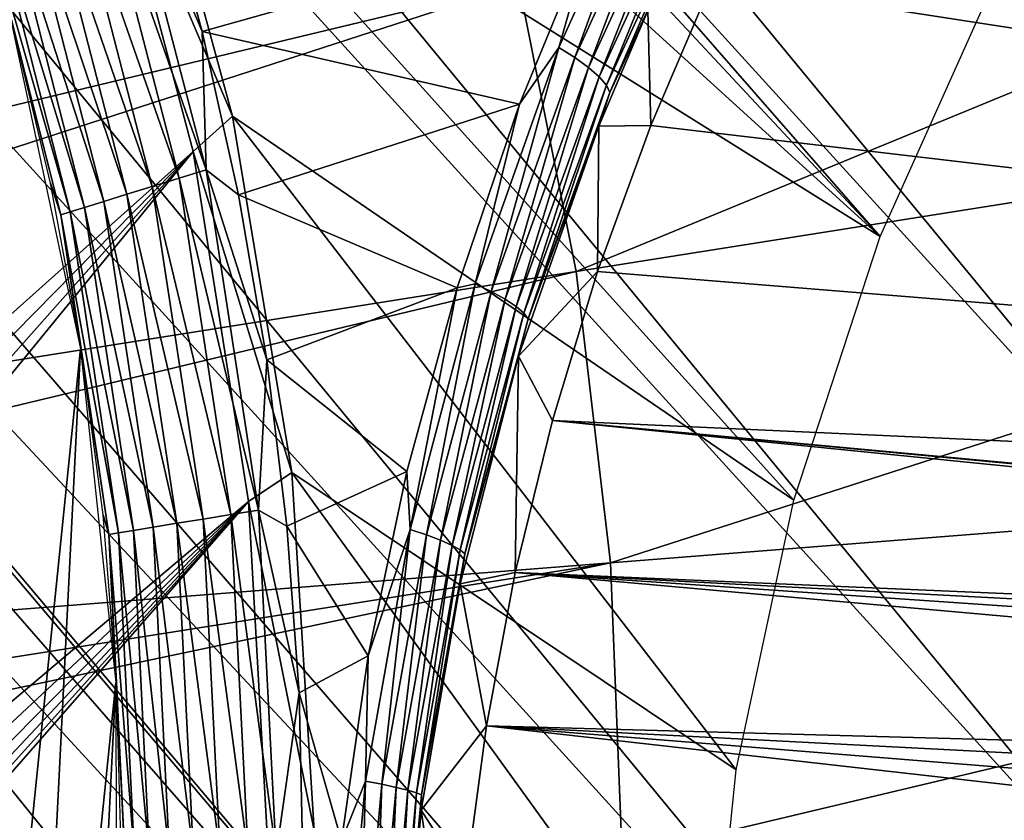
# Model space of a CAD drawing. Header units: millimetres. Extents: x -30.2 to 30.2, y -30.2 to 30.2.
# Tile 209 of 256: x 9.7 to 12.8, y 0.1 to 2.6. Entities that reach past the tile are written whole.
import ezdxf

# ---------------------------------------------------------------- set-up
doc = ezdxf.new("R2010")
doc.units = ezdxf.units.MM
doc.header["$LTSCALE"] = 52.148148
for name, color, linetype in [('1', 7, 'CONTINUOUS'), ('112', 7, 'CONTINUOUS'), ('180', 7, 'CONTINUOUS'), ('188', 7, 'CONTINUOUS'), ('189', 7, 'CONTINUOUS'), ('72', 7, 'CONTINUOUS'), ('75', 7, 'CONTINUOUS'), ('79', 7, 'CONTINUOUS'), ('81', 7, 'CONTINUOUS'), ('82', 7, 'CONTINUOUS'), ('84', 7, 'CONTINUOUS')]:
    doc.layers.add(name, color=color, linetype=linetype)

msp = doc.modelspace()

# ---------------------------------------------------------------- linework, layer by layer
at = {"layer": '1', "color": 251, "linetype": 'Continuous', "true_color": 0x4c4c4c}
for points in [[(5.1649, 2.6317, 6.9605), (5.3555, 2.2183, 6.9605), (10.3341, 5.2655, 6.8418), (5.1649, 2.6317, 6.9605)], [(10.3341, 5.2655, 6.8418), (5.3555, 2.2183, 6.9605), (10.7153, 4.4384, 6.8418), (10.3341, 5.2655, 6.8418)], [(5.3555, 2.2183, 6.9605), (5.513, 1.7913, 6.9605), (10.7153, 4.4384, 6.8418), (5.3555, 2.2183, 6.9605)], [(10.7153, 4.4384, 6.8418), (5.513, 1.7913, 6.9605), (11.0305, 3.584, 6.8418), (10.7153, 4.4384, 6.8418)], [(11.2777, 2.7075, 6.8418), (11.4554, 1.8144, 6.8418), (16.9168, 4.0614, 6.644), (11.2777, 2.7075, 6.8418)], [(16.9168, 4.0614, 6.644), (11.4554, 1.8144, 6.8418), (17.1833, 2.7216, 6.644), (16.9168, 4.0614, 6.644)], [(5.513, 1.7913, 6.9605), (5.6366, 1.3532, 6.9605), (11.0305, 3.584, 6.8418), (5.513, 1.7913, 6.9605)], [(11.0305, 3.584, 6.8418), (5.6366, 1.3532, 6.9605), (11.2777, 2.7075, 6.8418), (11.0305, 3.584, 6.8418)], [(11.4554, 1.8144, 6.8418), (11.5624, 0.91, 6.8418), (17.1833, 2.7216, 6.644), (11.4554, 1.8144, 6.8418)], [(17.1833, 2.7216, 6.644), (11.5624, 0.91, 6.8418), (17.3438, 1.365, 6.644), (17.1833, 2.7216, 6.644)], [(5.6366, 1.3532, 6.9605), (5.7254, 0.9068, 6.9605), (11.2777, 2.7075, 6.8418), (5.6366, 1.3532, 6.9605)], [(11.2777, 2.7075, 6.8418), (5.7254, 0.9068, 6.9605), (11.4554, 1.8144, 6.8418), (11.2777, 2.7075, 6.8418)], [(5.7254, 0.9068, 6.9605), (5.7789, 0.4548, 6.9605), (11.4554, 1.8144, 6.8418), (5.7254, 0.9068, 6.9605)], [(11.4554, 1.8144, 6.8418), (5.7789, 0.4548, 6.9605), (11.5624, 0.91, 6.8418), (11.4554, 1.8144, 6.8418)], [(11.5624, 0.91, 6.8418), (11.5982, 0, 6.8418), (17.3438, 1.365, 6.644), (11.5624, 0.91, 6.8418)], [(11.5982, 0, 6.8418), (14.4895, 0, 6.7531), (17.3438, 1.365, 6.644), (11.5982, 0, 6.8418)], [(5.7789, 0.4548, 6.9605), (5.7967, 0, 6.9605), (11.5624, 0.91, 6.8418), (5.7789, 0.4548, 6.9605)], [(5.7967, 0, 6.9605), (7.2458, 0, 6.9383), (11.5624, 0.91, 6.8418), (5.7967, 0, 6.9605)], [(11.5624, 0.91, 6.8418), (7.2458, 0, 6.9383), (11.5982, 0, 6.8418), (11.5624, 0.91, 6.8418)]]:
    msp.add_3dface(points, dxfattribs=at)
at = {"layer": '112', "color": 251, "linetype": 'Continuous', "true_color": 0x4c4c4c}
for points in [[(13.3362, -2.5725, -131.7), (5.9544, 5.3424, -131.7), (-0.6319, 13.5701, -131.7), (13.3362, -2.5725, -131.7)], [(13.4485, -1.9183, -131.7), (13.3362, -2.5725, -131.7), (-0.6319, 13.5701, -131.7), (13.4485, -1.9183, -131.7)], [(0.6768, 13.5679, -131.7), (13.4485, -1.9183, -131.7), (-0.6319, 13.5701, -131.7), (0.6768, 13.5679, -131.7)], [(13.5711, -0.6036, -131.7), (13.4485, -1.9183, -131.7), (0.6768, 13.5679, -131.7), (13.5711, -0.6036, -131.7)], [(1.9947, 13.4364, -131.7), (13.5711, -0.6036, -131.7), (0.6768, 13.5679, -131.7), (1.9947, 13.4364, -131.7)], [(13.563, 0.7327, -131.7), (13.5711, -0.6036, -131.7), (1.9947, 13.4364, -131.7), (13.563, 0.7327, -131.7)], [(3.2919, 13.1801, -131.7), (13.563, 0.7327, -131.7), (1.9947, 13.4364, -131.7), (3.2919, 13.1801, -131.7)], [(13.4273, 2.0581, -131.7), (13.563, 0.7327, -131.7), (3.2919, 13.1801, -131.7), (13.4273, 2.0581, -131.7)], [(4.5421, 12.8019, -131.7), (13.4273, 2.0581, -131.7), (3.2919, 13.1801, -131.7), (4.5421, 12.8019, -131.7)], [(13.1663, 3.3439, -131.7), (13.4273, 2.0581, -131.7), (4.5421, 12.8019, -131.7), (13.1663, 3.3439, -131.7)], [(6.508, 4.6462, -131.7), (5.9544, 5.3424, -131.7), (13.1898, -3.2295, -131.7), (6.508, 4.6462, -131.7)], [(13.1898, -3.2295, -131.7), (5.9544, 5.3424, -131.7), (13.3362, -2.5725, -131.7), (13.1898, -3.2295, -131.7)], [(6.9906, 3.8786, -131.7), (6.508, 4.6462, -131.7), (13.1898, -3.2295, -131.7), (6.9906, 3.8786, -131.7)], [(7.3855, 3.07, -131.7), (6.9906, 3.8786, -131.7), (13.1898, -3.2295, -131.7), (7.3855, 3.07, -131.7)], [(7.6788, 2.2422, -131.7), (7.3855, 3.07, -131.7), (13.0109, -3.8842, -131.7), (7.6788, 2.2422, -131.7)], [(13.0109, -3.8842, -131.7), (7.3855, 3.07, -131.7), (13.1898, -3.2295, -131.7), (13.0109, -3.8842, -131.7)], [(7.8785, 1.3724, -131.7), (7.6788, 2.2422, -131.7), (13.0109, -3.8842, -131.7), (7.8785, 1.3724, -131.7)], [(7.9835, 0.4817, -131.7), (7.8785, 1.3724, -131.7), (12.8006, -4.5314, -131.7), (7.9835, 0.4817, -131.7)], [(12.8006, -4.5314, -131.7), (7.8785, 1.3724, -131.7), (13.0109, -3.8842, -131.7), (12.8006, -4.5314, -131.7)], [(7.9899, -0.4001, -131.7), (7.9835, 0.4817, -131.7), (12.5604, -5.166, -131.7), (7.9899, -0.4001, -131.7)], [(12.5604, -5.166, -131.7), (7.9835, 0.4817, -131.7), (12.8006, -4.5314, -131.7), (12.5604, -5.166, -131.7)]]:
    msp.add_3dface(points, dxfattribs=at)
at = {"layer": '180', "color": 251, "linetype": 'Continuous', "true_color": 0x4c4c4c}
for points in [[(12.4, 1.923, -129.9), (12.7585, 2.7237, -129.9), (8.5626, 6.3147, -129.9), (12.4, 1.923, -129.9)], [(9.1787, 5.3752, -129.9), (12.4, 1.923, -129.9), (8.5626, 6.3147, -129.9), (9.1787, 5.3752, -129.9)], [(9.6961, 4.3818, -129.9), (12.4, 1.923, -129.9), (9.1787, 5.3752, -129.9), (9.6961, 4.3818, -129.9)], [(10.0973, 3.3632, -129.9), (12.4, 1.923, -129.9), (9.6961, 4.3818, -129.9), (10.0973, 3.3632, -129.9)], [(12.1315, 1.1047, -129.9), (12.4, 1.923, -129.9), (10.0973, 3.3632, -129.9), (12.1315, 1.1047, -129.9)], [(10.3889, 2.2963, -129.9), (12.1315, 1.1047, -129.9), (10.0973, 3.3632, -129.9), (10.3889, 2.2963, -129.9)], [(11.953, 0.2676, -129.9), (12.1315, 1.1047, -129.9), (10.3889, 2.2963, -129.9), (11.953, 0.2676, -129.9)], [(10.5725, 1.191, -129.9), (11.953, 0.2676, -129.9), (10.3889, 2.2963, -129.9), (10.5725, 1.191, -129.9)], [(11.8642, -0.5963, -129.9), (11.953, 0.2676, -129.9), (10.5725, 1.191, -129.9), (11.8642, -0.5963, -129.9)], [(10.6423, 0.0801, -129.9), (11.8642, -0.5963, -129.9), (10.5725, 1.191, -129.9), (10.6423, 0.0801, -129.9)]]:
    msp.add_3dface(points, dxfattribs=at)
at = {"layer": '188', "color": 251, "linetype": 'Continuous', "true_color": 0x4c4c4c}
for points in [[(10.3889, 2.2963, -129.9), (10.0973, 3.3632, -129.9), (9.9882, 3.2376, -121.7), (10.3889, 2.2963, -129.9)], [(10.2668, 2.1868, -121.7), (10.3889, 2.2963, -129.9), (9.9882, 3.2376, -121.7), (10.2668, 2.1868, -121.7)], [(10.5725, 1.191, -129.9), (10.3889, 2.2963, -129.9), (10.2668, 2.1868, -121.7), (10.5725, 1.191, -129.9)], [(10.4385, 1.1007, -121.7), (10.5725, 1.191, -129.9), (10.2668, 2.1868, -121.7), (10.4385, 1.1007, -121.7)], [(10.6423, 0.0801, -129.9), (10.5725, 1.191, -129.9), (10.4385, 1.1007, -121.7), (10.6423, 0.0801, -129.9)], [(10.4992, 0.011, -121.7), (10.6423, 0.0801, -129.9), (10.4385, 1.1007, -121.7), (10.4992, 0.011, -121.7)]]:
    msp.add_3dface(points, dxfattribs=at)
at = {"layer": '189', "color": 251, "linetype": 'Continuous', "true_color": 0x4c4c4c}
for points in [[(9.9882, 3.2376, -121.7), (9.6001, 4.2441, -121.7), (7.2111, 0.727, -121.7), (9.9882, 3.2376, -121.7)], [(7.2491, -0.1119, -121.7), (9.9882, 3.2376, -121.7), (7.2111, 0.727, -121.7), (7.2491, -0.1119, -121.7)], [(10.2668, 2.1868, -121.7), (9.9882, 3.2376, -121.7), (7.2302, -0.5247, -121.7), (10.2668, 2.1868, -121.7)], [(7.2302, -0.5247, -121.7), (9.9882, 3.2376, -121.7), (7.2491, -0.1119, -121.7), (7.2302, -0.5247, -121.7)], [(10.4385, 1.1007, -121.7), (10.2668, 2.1868, -121.7), (7.0232, -1.7812, -121.7), (10.4385, 1.1007, -121.7)], [(7.0232, -1.7812, -121.7), (10.2668, 2.1868, -121.7), (7.1165, -1.3625, -121.7), (7.0232, -1.7812, -121.7)], [(7.1165, -1.3625, -121.7), (10.2668, 2.1868, -121.7), (7.1858, -0.9423, -121.7), (7.1165, -1.3625, -121.7)], [(7.1858, -0.9423, -121.7), (10.2668, 2.1868, -121.7), (7.2302, -0.5247, -121.7), (7.1858, -0.9423, -121.7)], [(10.4992, 0.011, -121.7), (10.4385, 1.1007, -121.7), (6.2207, -3.7193, -121.7), (10.4992, 0.011, -121.7)], [(6.2207, -3.7193, -121.7), (10.4385, 1.1007, -121.7), (6.4251, -3.3573, -121.7), (6.2207, -3.7193, -121.7)], [(6.4251, -3.3573, -121.7), (10.4385, 1.1007, -121.7), (6.607, -2.9848, -121.7), (6.4251, -3.3573, -121.7)], [(6.607, -2.9848, -121.7), (10.4385, 1.1007, -121.7), (6.7676, -2.5966, -121.7), (6.607, -2.9848, -121.7)], [(6.7676, -2.5966, -121.7), (10.4385, 1.1007, -121.7), (6.9066, -2.194, -121.7), (6.7676, -2.5966, -121.7)], [(6.9066, -2.194, -121.7), (10.4385, 1.1007, -121.7), (7.0232, -1.7812, -121.7), (6.9066, -2.194, -121.7)]]:
    msp.add_3dface(points, dxfattribs=at)
at = {"layer": '72', "color": 251, "linetype": 'Continuous', "true_color": 0x4c4c4c}
for points in [[(10.2939, 2.5595, -24.9299), (10.1563, 3.0604, -24.9299), (11.5141, 2.9015, -25.5007), (10.2939, 2.5595, -24.9299)], [(11.28, 2.3336, -25.3407), (10.2939, 2.5595, -24.9299), (11.5141, 2.9015, -25.5007), (11.28, 2.3336, -25.3407)], [(10.4069, 2.0523, -24.9299), (10.2939, 2.5595, -24.9299), (11.28, 2.3336, -25.3407), (10.4069, 2.0523, -24.9299)], [(11.0863, 1.7633, -25.2085), (10.4069, 2.0523, -24.9299), (11.28, 2.3336, -25.3407), (11.0863, 1.7633, -25.2085)], [(10.4949, 1.5403, -24.9299), (10.4069, 2.0523, -24.9299), (11.0863, 1.7633, -25.2085), (10.4949, 1.5403, -24.9299)], [(10.9302, 1.1941, -25.1047), (10.4949, 1.5403, -24.9299), (11.0863, 1.7633, -25.2085), (10.9302, 1.1941, -25.1047)], [(10.5577, 1.0246, -24.9299), (10.4949, 1.5403, -24.9299), (10.9302, 1.1941, -25.1047), (10.5577, 1.0246, -24.9299)], [(10.8102, 0.6213, -25.0293), (10.5577, 1.0246, -24.9299), (10.9302, 1.1941, -25.1047), (10.8102, 0.6213, -25.0293)], [(10.5952, 0.5064, -24.9299), (10.5577, 1.0246, -24.9299), (10.8102, 0.6213, -25.0293), (10.5952, 0.5064, -24.9299)], [(10.7266, 0.0478, -24.9837), (10.5952, 0.5064, -24.9299), (10.8102, 0.6213, -25.0293), (10.7266, 0.0478, -24.9837)], [(10.6073, -0.0131, -24.9299), (10.5952, 0.5064, -24.9299), (10.7266, 0.0478, -24.9837), (10.6073, -0.0131, -24.9299)]]:
    msp.add_3dface(points, dxfattribs=at)
at = {"layer": '75', "color": 251, "linetype": 'Continuous', "true_color": 0x4c4c4c}
for points in [[(11.6873, 2.2679, -30), (11.6778, 2.6247, -25.8291), (11.8777, 2.714, -30), (11.6873, 2.2679, -30)], [(11.5256, 2.2651, -25.7219), (11.6778, 2.6247, -25.8291), (11.6873, 2.2679, -30), (11.5256, 2.2651, -25.7219)], [(11.2767, 1.5513, -25.546), (11.5256, 2.2651, -25.7219), (11.5221, 1.8142, -30), (11.2767, 1.5513, -25.546)], [(11.5221, 1.8142, -30), (11.5256, 2.2651, -25.7219), (11.6873, 2.2679, -30), (11.5221, 1.8142, -30)], [(11.3819, 1.3517, -30), (11.2767, 1.5513, -25.546), (11.5221, 1.8142, -30), (11.3819, 1.3517, -30)], [(11.0953, 0.8455, -25.4204), (11.2767, 1.5513, -25.546), (11.2664, 0.8805, -30), (11.0953, 0.8455, -25.4204)], [(11.2664, 0.8805, -30), (11.2767, 1.5513, -25.546), (11.3819, 1.3517, -30), (11.2664, 0.8805, -30)], [(11.1768, 0.4049, -30), (11.0953, 0.8455, -25.4204), (11.2664, 0.8805, -30), (11.1768, 0.4049, -30)], [(10.9748, 0.1425, -25.3441), (11.0953, 0.8455, -25.4204), (11.1768, 0.4049, -30), (10.9748, 0.1425, -25.3441)], [(11.1135, -0.0733, -30), (10.9748, 0.1425, -25.3441), (11.1768, 0.4049, -30), (11.1135, -0.0733, -30)], [(10.9121, -0.5586, -25.3183), (10.9748, 0.1425, -25.3441), (11.0761, -0.5567, -30), (10.9121, -0.5586, -25.3183)], [(11.0761, -0.5567, -30), (10.9748, 0.1425, -25.3441), (11.1135, -0.0733, -30), (11.0761, -0.5567, -30)]]:
    msp.add_3dface(points, dxfattribs=at)
at = {"layer": '79', "color": 251, "linetype": 'Continuous', "true_color": 0x4c4c4c}
for points in [[(11.402, 2.5094, -25.4165), (11.5141, 2.9015, -25.5007), (11.7177, 3.2057, -25.6298), (11.402, 2.5094, -25.4165)], [(11.402, 2.5094, -25.4165), (11.7177, 3.2057, -25.6298), (11.4514, 2.4788, -25.4538), (11.402, 2.5094, -25.4165)], [(11.4514, 2.4788, -25.4538), (11.7177, 3.2057, -25.6298), (11.7662, 3.1685, -25.666), (11.4514, 2.4788, -25.4538)], [(11.4514, 2.4788, -25.4538), (11.7662, 3.1685, -25.666), (11.4939, 2.4481, -25.5013), (11.4514, 2.4788, -25.4538)], [(11.4939, 2.4481, -25.5013), (11.7662, 3.1685, -25.666), (11.8075, 3.1313, -25.7132), (11.4939, 2.4481, -25.5013)], [(11.4939, 2.4481, -25.5013), (11.8075, 3.1313, -25.7132), (11.5271, 2.419, -25.5571), (11.4939, 2.4481, -25.5013)], [(11.5271, 2.419, -25.5571), (11.8075, 3.1313, -25.7132), (11.8391, 3.096, -25.7694), (11.5271, 2.419, -25.5571)], [(11.5271, 2.419, -25.5571), (11.8391, 3.096, -25.7694), (11.5494, 2.3927, -25.6188), (11.5271, 2.419, -25.5571)], [(11.5494, 2.3927, -25.6188), (11.8391, 3.096, -25.7694), (11.8594, 3.0644, -25.8318), (11.5494, 2.3927, -25.6188)], [(11.5494, 2.3927, -25.6188), (11.8594, 3.0644, -25.8318), (11.5604, 2.3703, -25.6831), (11.5494, 2.3927, -25.6188)], [(11.5604, 2.3703, -25.6831), (11.8594, 3.0644, -25.8318), (11.868, 3.0378, -25.8971), (11.5604, 2.3703, -25.6831)], [(11.6778, 2.6247, -25.8291), (11.5604, 2.3703, -25.6831), (11.868, 3.0378, -25.8971), (11.6778, 2.6247, -25.8291)], [(11.28, 2.3336, -25.3407), (11.5141, 2.9015, -25.5007), (11.402, 2.5094, -25.4165), (11.28, 2.3336, -25.3407)], [(11.6778, 2.6247, -25.8291), (11.5256, 2.2651, -25.7219), (11.5604, 2.3703, -25.6831), (11.6778, 2.6247, -25.8291)], [(11.1416, 1.7763, -25.2401), (11.28, 2.3336, -25.3407), (11.402, 2.5094, -25.4165), (11.1416, 1.7763, -25.2401)], [(11.1416, 1.7763, -25.2401), (11.402, 2.5094, -25.4165), (11.1916, 1.7524, -25.2783), (11.1416, 1.7763, -25.2401)], [(11.1916, 1.7524, -25.2783), (11.402, 2.5094, -25.4165), (11.4514, 2.4788, -25.4538), (11.1916, 1.7524, -25.2783)], [(11.1916, 1.7524, -25.2783), (11.4514, 2.4788, -25.4538), (11.235, 1.7286, -25.3261), (11.1916, 1.7524, -25.2783)], [(11.235, 1.7286, -25.3261), (11.4514, 2.4788, -25.4538), (11.4939, 2.4481, -25.5013), (11.235, 1.7286, -25.3261)], [(11.235, 1.7286, -25.3261), (11.4939, 2.4481, -25.5013), (11.2694, 1.706, -25.3817), (11.235, 1.7286, -25.3261)], [(11.2694, 1.706, -25.3817), (11.4939, 2.4481, -25.5013), (11.5271, 2.419, -25.5571), (11.2694, 1.706, -25.3817)], [(11.2694, 1.706, -25.3817), (11.5271, 2.419, -25.5571), (11.2935, 1.6855, -25.4427), (11.2694, 1.706, -25.3817)], [(11.2935, 1.6855, -25.4427), (11.5271, 2.419, -25.5571), (11.5494, 2.3927, -25.6188), (11.2935, 1.6855, -25.4427)], [(11.2935, 1.6855, -25.4427), (11.5494, 2.3927, -25.6188), (11.3065, 1.668, -25.5061), (11.2935, 1.6855, -25.4427)], [(11.3065, 1.668, -25.5061), (11.5494, 2.3927, -25.6188), (11.5604, 2.3703, -25.6831), (11.3065, 1.668, -25.5061)], [(11.5256, 2.2651, -25.7219), (11.3065, 1.668, -25.5061), (11.5604, 2.3703, -25.6831), (11.5256, 2.2651, -25.7219)], [(11.0863, 1.7633, -25.2085), (11.28, 2.3336, -25.3407), (11.1416, 1.7763, -25.2401), (11.0863, 1.7633, -25.2085)], [(11.5256, 2.2651, -25.7219), (11.2767, 1.5513, -25.546), (11.3065, 1.668, -25.5061), (11.5256, 2.2651, -25.7219)], [(10.9403, 1.014, -25.1074), (11.0863, 1.7633, -25.2085), (11.1416, 1.7763, -25.2401), (10.9403, 1.014, -25.1074)], [(10.9403, 1.014, -25.1074), (11.1416, 1.7763, -25.2401), (10.9908, 0.997, -25.1462), (10.9403, 1.014, -25.1074)], [(10.9908, 0.997, -25.1462), (11.1416, 1.7763, -25.2401), (11.1916, 1.7524, -25.2783), (10.9908, 0.997, -25.1462)], [(10.9302, 1.1941, -25.1047), (11.0863, 1.7633, -25.2085), (10.9403, 1.014, -25.1074), (10.9302, 1.1941, -25.1047)], [(10.9908, 0.997, -25.1462), (11.1916, 1.7524, -25.2783), (11.0348, 0.9803, -25.1942), (10.9908, 0.997, -25.1462)], [(11.0348, 0.9803, -25.1942), (11.1916, 1.7524, -25.2783), (11.235, 1.7286, -25.3261), (11.0348, 0.9803, -25.1942)], [(11.0348, 0.9803, -25.1942), (11.235, 1.7286, -25.3261), (11.0703, 0.9645, -25.2496), (11.0348, 0.9803, -25.1942)], [(11.0703, 0.9645, -25.2496), (11.235, 1.7286, -25.3261), (11.2694, 1.706, -25.3817), (11.0703, 0.9645, -25.2496)], [(11.0703, 0.9645, -25.2496), (11.2694, 1.706, -25.3817), (11.0957, 0.9503, -25.3101), (11.0703, 0.9645, -25.2496)], [(11.0957, 0.9503, -25.3101), (11.2694, 1.706, -25.3817), (11.2935, 1.6855, -25.4427), (11.0957, 0.9503, -25.3101)], [(11.0957, 0.9503, -25.3101), (11.2935, 1.6855, -25.4427), (11.1103, 0.9382, -25.3729), (11.0957, 0.9503, -25.3101)], [(11.1103, 0.9382, -25.3729), (11.2935, 1.6855, -25.4427), (11.3065, 1.668, -25.5061), (11.1103, 0.9382, -25.3729)], [(11.2767, 1.5513, -25.546), (11.1103, 0.9382, -25.3729), (11.3065, 1.668, -25.5061), (11.2767, 1.5513, -25.546)], [(11.2767, 1.5513, -25.546), (11.0953, 0.8455, -25.4204), (11.1103, 0.9382, -25.3729), (11.2767, 1.5513, -25.546)], [(10.8102, 0.6213, -25.0293), (10.9302, 1.1941, -25.1047), (10.9403, 1.014, -25.1074), (10.8102, 0.6213, -25.0293)], [(10.8019, 0.2327, -25.0244), (10.8102, 0.6213, -25.0293), (10.9403, 1.014, -25.1074), (10.8019, 0.2327, -25.0244)], [(10.8019, 0.2327, -25.0244), (10.9403, 1.014, -25.1074), (10.8527, 0.223, -25.0636), (10.8019, 0.2327, -25.0244)], [(10.8527, 0.223, -25.0636), (10.9403, 1.014, -25.1074), (10.9908, 0.997, -25.1462), (10.8527, 0.223, -25.0636)], [(10.8527, 0.223, -25.0636), (10.9908, 0.997, -25.1462), (10.8972, 0.2135, -25.1117), (10.8527, 0.223, -25.0636)], [(10.8972, 0.2135, -25.1117), (10.9908, 0.997, -25.1462), (11.0348, 0.9803, -25.1942), (10.8972, 0.2135, -25.1117)], [(10.8972, 0.2135, -25.1117), (11.0348, 0.9803, -25.1942), (10.9334, 0.2047, -25.167), (10.8972, 0.2135, -25.1117)], [(10.9334, 0.2047, -25.167), (11.0348, 0.9803, -25.1942), (11.0703, 0.9645, -25.2496), (10.9334, 0.2047, -25.167)], [(10.9334, 0.2047, -25.167), (11.0703, 0.9645, -25.2496), (10.9597, 0.197, -25.2271), (10.9334, 0.2047, -25.167)], [(10.9597, 0.197, -25.2271), (11.0703, 0.9645, -25.2496), (11.0957, 0.9503, -25.3101), (10.9597, 0.197, -25.2271)], [(10.9597, 0.197, -25.2271), (11.0957, 0.9503, -25.3101), (10.9756, 0.1906, -25.2896), (10.9597, 0.197, -25.2271)], [(10.9756, 0.1906, -25.2896), (11.0957, 0.9503, -25.3101), (11.1103, 0.9382, -25.3729), (10.9756, 0.1906, -25.2896)], [(11.0953, 0.8455, -25.4204), (10.9756, 0.1906, -25.2896), (11.1103, 0.9382, -25.3729), (11.0953, 0.8455, -25.4204)], [(11.0953, 0.8455, -25.4204), (10.9748, 0.1425, -25.3441), (10.9756, 0.1906, -25.2896), (11.0953, 0.8455, -25.4204)], [(10.7266, 0.0478, -24.9837), (10.8102, 0.6213, -25.0293), (10.8019, 0.2327, -25.0244), (10.7266, 0.0478, -24.9837)], [(10.7296, -0.5592, -24.9966), (10.7266, 0.0478, -24.9837), (10.8019, 0.2327, -25.0244), (10.7296, -0.5592, -24.9966)], [(10.7296, -0.5592, -24.9966), (10.8019, 0.2327, -25.0244), (10.7807, -0.5616, -25.036), (10.7296, -0.5592, -24.9966)], [(10.7807, -0.5616, -25.036), (10.8019, 0.2327, -25.0244), (10.8527, 0.223, -25.0636), (10.7807, -0.5616, -25.036)], [(10.7807, -0.5616, -25.036), (10.8527, 0.223, -25.0636), (10.8257, -0.5637, -25.0841), (10.7807, -0.5616, -25.036)], [(10.8257, -0.5637, -25.0841), (10.8527, 0.223, -25.0636), (10.8972, 0.2135, -25.1117), (10.8257, -0.5637, -25.0841)], [(10.8257, -0.5637, -25.0841), (10.8972, 0.2135, -25.1117), (10.8623, -0.5653, -25.1393), (10.8257, -0.5637, -25.0841)], [(10.8623, -0.5653, -25.1393), (10.8972, 0.2135, -25.1117), (10.9334, 0.2047, -25.167), (10.8623, -0.5653, -25.1393)], [(10.8623, -0.5653, -25.1393), (10.9334, 0.2047, -25.167), (10.8892, -0.5665, -25.1994), (10.8623, -0.5653, -25.1393)], [(10.8892, -0.5665, -25.1994), (10.9334, 0.2047, -25.167), (10.9597, 0.197, -25.2271), (10.8892, -0.5665, -25.1994)], [(10.8892, -0.5665, -25.1994), (10.9597, 0.197, -25.2271), (10.9056, -0.5672, -25.2617), (10.8892, -0.5665, -25.1994)], [(10.9056, -0.5672, -25.2617), (10.9597, 0.197, -25.2271), (10.9756, 0.1906, -25.2896), (10.9056, -0.5672, -25.2617)], [(10.9121, -0.5586, -25.3183), (10.9056, -0.5672, -25.2617), (10.9756, 0.1906, -25.2896), (10.9121, -0.5586, -25.3183)], [(10.9748, 0.1425, -25.3441), (10.9121, -0.5586, -25.3183), (10.9756, 0.1906, -25.2896), (10.9748, 0.1425, -25.3441)]]:
    msp.add_3dface(points, dxfattribs=at)
at = {"layer": '81', "color": 251, "linetype": 'Continuous', "true_color": 0x4c4c4c}
for points in [[(10.0376, 3.1643, -24.903), (10.3068, 2.1299, -24.903), (9.9576, 3.1274, -24.8946), (10.0376, 3.1643, -24.903)], [(10.1563, 3.0604, -24.9299), (10.2939, 2.5595, -24.9299), (10.0376, 3.1643, -24.903), (10.1563, 3.0604, -24.9299)], [(10.0376, 3.1643, -24.903), (10.2939, 2.5595, -24.9299), (10.3068, 2.1299, -24.903), (10.0376, 3.1643, -24.903)], [(9.9576, 3.1274, -24.8946), (10.2228, 2.1044, -24.8946), (9.878, 3.0902, -24.9055), (9.9576, 3.1274, -24.8946)], [(9.9576, 3.1274, -24.8946), (10.3068, 2.1299, -24.903), (10.2228, 2.1044, -24.8946), (9.9576, 3.1274, -24.8946)], [(9.878, 3.0902, -24.9055), (10.1392, 2.0787, -24.9055), (9.8025, 3.0549, -24.9351), (9.878, 3.0902, -24.9055)], [(9.878, 3.0902, -24.9055), (10.2228, 2.1044, -24.8946), (10.1392, 2.0787, -24.9055), (9.878, 3.0902, -24.9055)], [(9.8025, 3.0549, -24.9351), (10.0599, 2.0543, -24.9351), (9.7348, 3.0228, -24.9821), (9.8025, 3.0549, -24.9351)], [(9.8025, 3.0549, -24.9351), (10.1392, 2.0787, -24.9055), (10.0599, 2.0543, -24.9351), (9.8025, 3.0549, -24.9351)], [(9.7348, 3.0228, -24.9821), (9.9887, 2.0322, -24.9821), (9.6781, 2.996, -25.044), (9.7348, 3.0228, -24.9821)], [(9.7348, 3.0228, -24.9821), (10.0599, 2.0543, -24.9351), (9.9887, 2.0322, -24.9821), (9.7348, 3.0228, -24.9821)], [(9.6351, 2.9754, -25.1181), (9.8839, 1.9994, -25.1181), (9.6079, 2.9621, -25.2006), (9.6351, 2.9754, -25.1181)], [(9.6781, 2.996, -25.044), (9.9291, 2.0136, -25.044), (9.6351, 2.9754, -25.1181), (9.6781, 2.996, -25.044)], [(9.6351, 2.9754, -25.1181), (9.9291, 2.0136, -25.044), (9.8839, 1.9994, -25.1181), (9.6351, 2.9754, -25.1181)], [(9.6781, 2.996, -25.044), (9.9887, 2.0322, -24.9821), (9.9291, 2.0136, -25.044), (9.6781, 2.996, -25.044)], [(9.6079, 2.9621, -25.2006), (9.8839, 1.9994, -25.1181), (9.8553, 1.9902, -25.2006), (9.6079, 2.9621, -25.2006)], [(9.6079, 2.9621, -25.2006), (9.8553, 1.9902, -25.2006), (9.7018, 2.596, -25.2876), (9.6079, 2.9621, -25.2006)], [(9.7018, 2.596, -25.2876), (9.8553, 1.9902, -25.2006), (9.8235, 2.0887, -25.2876), (9.7018, 2.596, -25.2876)], [(10.2939, 2.5595, -24.9299), (10.4069, 2.0523, -24.9299), (10.3068, 2.1299, -24.903), (10.2939, 2.5595, -24.9299)], [(10.3068, 2.1299, -24.903), (10.4696, 1.0736, -24.903), (10.2228, 2.1044, -24.8946), (10.3068, 2.1299, -24.903)], [(10.4069, 2.0523, -24.9299), (10.4949, 1.5403, -24.9299), (10.3068, 2.1299, -24.903), (10.4069, 2.0523, -24.9299)], [(10.3068, 2.1299, -24.903), (10.4949, 1.5403, -24.9299), (10.4696, 1.0736, -24.903), (10.3068, 2.1299, -24.903)], [(9.8235, 2.0887, -25.2876), (9.8553, 1.9902, -25.2006), (9.9187, 1.5759, -25.2876), (9.8235, 2.0887, -25.2876)], [(10.2228, 2.1044, -24.8946), (10.3832, 1.0599, -24.8946), (10.1392, 2.0787, -24.9055), (10.2228, 2.1044, -24.8946)], [(10.2228, 2.1044, -24.8946), (10.4696, 1.0736, -24.903), (10.3832, 1.0599, -24.8946), (10.2228, 2.1044, -24.8946)], [(10.0599, 2.0543, -24.9351), (10.2154, 1.033, -24.9351), (9.9887, 2.0322, -24.9821), (10.0599, 2.0543, -24.9351)], [(10.1392, 2.0787, -24.9055), (10.2971, 1.0461, -24.9055), (10.0599, 2.0543, -24.9351), (10.1392, 2.0787, -24.9055)], [(10.0599, 2.0543, -24.9351), (10.2971, 1.0461, -24.9055), (10.2154, 1.033, -24.9351), (10.0599, 2.0543, -24.9351)], [(10.1392, 2.0787, -24.9055), (10.3832, 1.0599, -24.8946), (10.2971, 1.0461, -24.9055), (10.1392, 2.0787, -24.9055)], [(9.9887, 2.0322, -24.9821), (10.142, 1.0211, -24.9821), (9.9291, 2.0136, -25.044), (9.9887, 2.0322, -24.9821)], [(9.9887, 2.0322, -24.9821), (10.2154, 1.033, -24.9351), (10.142, 1.0211, -24.9821), (9.9887, 2.0322, -24.9821)], [(9.8839, 1.9994, -25.1181), (10.034, 1.0034, -25.1181), (9.8553, 1.9902, -25.2006), (9.8839, 1.9994, -25.1181)], [(9.8553, 1.9902, -25.2006), (10.034, 1.0034, -25.1181), (10.0045, 0.9985, -25.2006), (9.8553, 1.9902, -25.2006)], [(9.8553, 1.9902, -25.2006), (10.0045, 0.9985, -25.2006), (9.9187, 1.5759, -25.2876), (9.8553, 1.9902, -25.2006)], [(9.9291, 2.0136, -25.044), (10.0806, 1.0111, -25.044), (9.8839, 1.9994, -25.1181), (9.9291, 2.0136, -25.044)], [(9.8839, 1.9994, -25.1181), (10.0806, 1.0111, -25.044), (10.034, 1.0034, -25.1181), (9.8839, 1.9994, -25.1181)], [(9.9291, 2.0136, -25.044), (10.142, 1.0211, -24.9821), (10.0806, 1.0111, -25.044), (9.9291, 2.0136, -25.044)], [(9.9187, 1.5759, -25.2876), (10.0045, 0.9985, -25.2006), (9.9871, 1.0588, -25.2876), (9.9187, 1.5759, -25.2876)], [(10.4949, 1.5403, -24.9299), (10.5577, 1.0246, -24.9299), (10.4696, 1.0736, -24.903), (10.4949, 1.5403, -24.9299)], [(10.4696, 1.0736, -24.903), (10.5245, 0.0061, -24.903), (10.3832, 1.0599, -24.8946), (10.4696, 1.0736, -24.903)], [(10.5577, 1.0246, -24.9299), (10.5952, 0.5064, -24.9299), (10.4696, 1.0736, -24.903), (10.5577, 1.0246, -24.9299)], [(10.4696, 1.0736, -24.903), (10.5952, 0.5064, -24.9299), (10.5245, 0.0061, -24.903), (10.4696, 1.0736, -24.903)], [(9.9871, 1.0588, -25.2876), (10.0045, 0.9985, -25.2006), (10.0286, 0.5388, -25.2876), (9.9871, 1.0588, -25.2876)], [(10.2971, 1.0461, -24.9055), (10.3501, 0.0028, -24.9055), (10.2154, 1.033, -24.9351), (10.2971, 1.0461, -24.9055)], [(10.3832, 1.0599, -24.8946), (10.4372, 0.0045, -24.8946), (10.2971, 1.0461, -24.9055), (10.3832, 1.0599, -24.8946)], [(10.2971, 1.0461, -24.9055), (10.4372, 0.0045, -24.8946), (10.3501, 0.0028, -24.9055), (10.2971, 1.0461, -24.9055)], [(10.3832, 1.0599, -24.8946), (10.5245, 0.0061, -24.903), (10.4372, 0.0045, -24.8946), (10.3832, 1.0599, -24.8946)], [(10.0806, 1.0111, -25.044), (10.1312, -0.0016, -25.044), (10.034, 1.0034, -25.1181), (10.0806, 1.0111, -25.044)], [(10.142, 1.0211, -24.9821), (10.1933, -0.0003, -24.9821), (10.0806, 1.0111, -25.044), (10.142, 1.0211, -24.9821)], [(10.0806, 1.0111, -25.044), (10.1933, -0.0003, -24.9821), (10.1312, -0.0016, -25.044), (10.0806, 1.0111, -25.044)], [(10.2154, 1.033, -24.9351), (10.2675, 0.0012, -24.9351), (10.142, 1.0211, -24.9821), (10.2154, 1.033, -24.9351)], [(10.142, 1.0211, -24.9821), (10.2675, 0.0012, -24.9351), (10.1933, -0.0003, -24.9821), (10.142, 1.0211, -24.9821)], [(10.2154, 1.033, -24.9351), (10.3501, 0.0028, -24.9055), (10.2675, 0.0012, -24.9351), (10.2154, 1.033, -24.9351)], [(10.034, 1.0034, -25.1181), (10.084, -0.0026, -25.1181), (10.0045, 0.9985, -25.2006), (10.034, 1.0034, -25.1181)], [(10.0045, 0.9985, -25.2006), (10.084, -0.0026, -25.1181), (10.0542, -0.0032, -25.2006), (10.0045, 0.9985, -25.2006)], [(10.0045, 0.9985, -25.2006), (10.0542, -0.0032, -25.2006), (10.0286, 0.5388, -25.2876), (10.0045, 0.9985, -25.2006)], [(10.034, 1.0034, -25.1181), (10.1312, -0.0016, -25.044), (10.084, -0.0026, -25.1181), (10.034, 1.0034, -25.1181)], [(10.0286, 0.5388, -25.2876), (10.0542, -0.0032, -25.2006), (10.0431, 0.0174, -25.2876), (10.0286, 0.5388, -25.2876)], [(10.5952, 0.5064, -24.9299), (10.6073, -0.0131, -24.9299), (10.5245, 0.0061, -24.903), (10.5952, 0.5064, -24.9299)]]:
    msp.add_3dface(points, dxfattribs=at)
at = {"layer": '82', "color": 251, "linetype": 'Continuous', "true_color": 0x4c4c4c}
for points in [[(11.8777, 2.714, -30), (12.0915, 3.1486, -30), (24.6092, 0.7518, -30), (11.8777, 2.714, -30)], [(24.6092, 0.7518, -30), (12.0915, 3.1486, -30), (24.4698, 2.7238, -30), (24.6092, 0.7518, -30)], [(11.6873, 2.2679, -30), (11.8777, 2.714, -30), (24.6092, 0.7518, -30), (11.6873, 2.2679, -30)], [(11.5221, 1.8142, -30), (11.6873, 2.2679, -30), (24.6092, 0.7518, -30), (11.5221, 1.8142, -30)], [(11.3819, 1.3517, -30), (11.5221, 1.8142, -30), (24.6092, 0.7518, -30), (11.3819, 1.3517, -30)], [(11.2664, 0.8805, -30), (11.3819, 1.3517, -30), (19.6698, 0.5197, -30), (11.2664, 0.8805, -30)], [(11.3819, 1.3517, -30), (24.6092, 0.7518, -30), (20.1813, 0.5362, -30), (11.3819, 1.3517, -30)], [(19.6698, 0.5197, -30), (11.3819, 1.3517, -30), (19.9238, 0.5492, -30), (19.6698, 0.5197, -30)], [(19.9238, 0.5492, -30), (11.3819, 1.3517, -30), (20.1813, 0.5362, -30), (19.9238, 0.5492, -30)], [(11.1768, 0.4049, -30), (11.2664, 0.8805, -30), (18.9814, 0.1911, -30), (11.1768, 0.4049, -30)], [(18.9814, 0.1911, -30), (11.2664, 0.8805, -30), (19.1913, 0.3378, -30), (18.9814, 0.1911, -30)], [(19.1913, 0.3378, -30), (11.2664, 0.8805, -30), (19.4225, 0.4487, -30), (19.1913, 0.3378, -30)], [(19.4225, 0.4487, -30), (11.2664, 0.8805, -30), (19.6698, 0.5197, -30), (19.4225, 0.4487, -30)], [(11.1135, -0.0733, -30), (11.1768, 0.4049, -30), (18.532, -0.4267, -30), (11.1135, -0.0733, -30)], [(18.532, -0.4267, -30), (11.1768, 0.4049, -30), (18.6473, -0.1962, -30), (18.532, -0.4267, -30)], [(18.6473, -0.1962, -30), (11.1768, 0.4049, -30), (18.7977, 0.0105, -30), (18.6473, -0.1962, -30)], [(18.7977, 0.0105, -30), (11.1768, 0.4049, -30), (18.9814, 0.1911, -30), (18.7977, 0.0105, -30)]]:
    msp.add_3dface(points, dxfattribs=at)
at = {"layer": '84', "color": 251, "linetype": 'Continuous', "true_color": 0x4c4c4c}
for points in [[(9.9168, 1.5744, -25.4), (9.3905, -3.5553, -25.4), (9.6996, 2.5959, -25.4), (9.9168, 1.5744, -25.4)], [(9.709, -2.5608, -25.4), (9.3905, -3.5553, -25.4), (9.9168, 1.5744, -25.4), (9.709, -2.5608, -25.4)], [(10.0264, 0.5389, -25.4), (9.709, -2.5608, -25.4), (9.9168, 1.5744, -25.4), (10.0264, 0.5389, -25.4)], [(9.9219, -1.5415, -25.4), (9.709, -2.5608, -25.4), (10.0264, 0.5389, -25.4), (9.9219, -1.5415, -25.4)], [(10.0284, -0.504, -25.4), (9.9219, -1.5415, -25.4), (10.0264, 0.5389, -25.4), (10.0284, -0.504, -25.4)]]:
    msp.add_3dface(points, dxfattribs=at)

doc.saveas('drawing.dxf')
